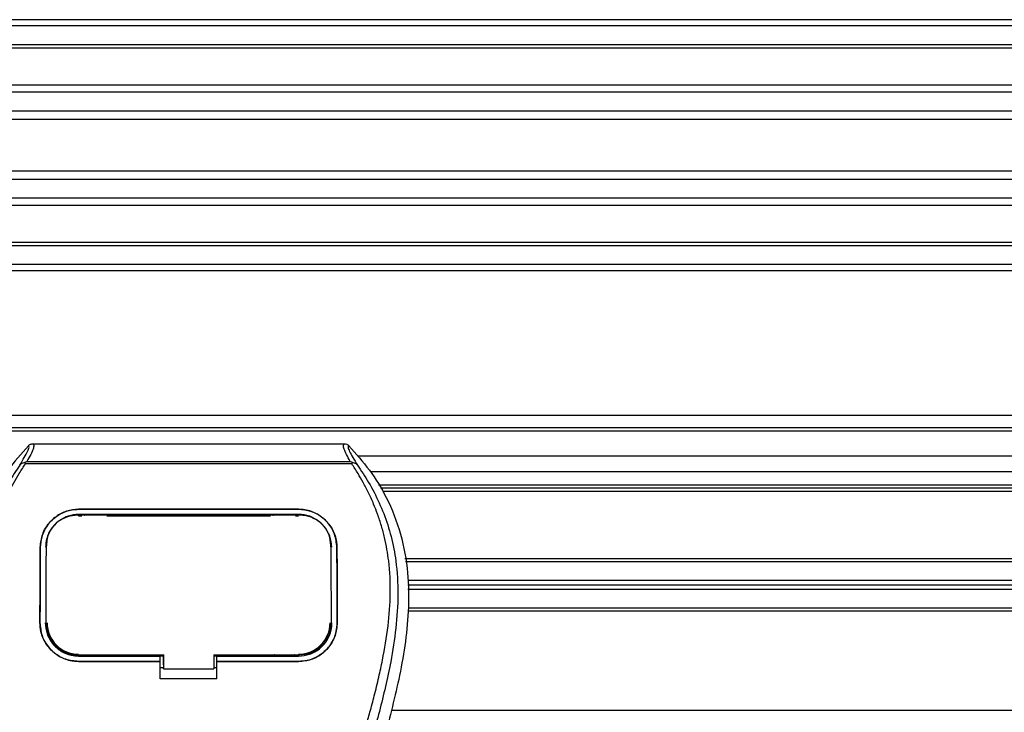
# Model space of a CAD drawing. Header units: millimetres. Extents: x 0 to 420, y 0 to 297.
# Tile 51 of 124: x 115.46 to 121.11, y 235.95 to 239.92. Entities that reach past the tile are written whole.
import ezdxf

# ---------------------------------------------------------------- set-up
doc = ezdxf.new("R2010")
doc.units = ezdxf.units.MM

msp = doc.modelspace()

# ---------------------------------------------------------------- linework, layer by layer
at = {"color": 7, "linetype": 'Continuous', "lineweight": 25}
for p, q in [((221.09183, 239.92173), (58.90817, 239.92173)), ((221.09183, 239.88569), (58.90817, 239.88569)), ((221.09183, 239.77756), (58.90817, 239.77756)), ((221.09183, 239.75918), (58.90817, 239.75918)), ((130.00384, 239.5469), (111.381, 239.5469)), ((129.96235, 239.50508), (111.42249, 239.50508)), ((129.89982, 239.39737), (111.48502, 239.39737)), ((129.88572, 239.34868), (111.49913, 239.34868)), ((129.87768, 239.05314), (111.50716, 239.05314)), ((129.87768, 239.00445), (111.50716, 239.00445)), ((129.87768, 238.89674), (111.50716, 238.89674)), ((129.87768, 238.85493), (111.50716, 238.85493)), ((129.87768, 238.64264), (111.50716, 238.64264)), ((129.87768, 238.62426), (111.50716, 238.62426)), ((129.87768, 238.51614), (111.50716, 238.51614)), ((129.87768, 238.48009), (111.50716, 238.48009)), ((129.87768, 237.65116), (111.50716, 237.65116)), ((129.87768, 237.57907), (111.50716, 237.57907)), ((129.87768, 237.56105), (111.50716, 237.56105)), ((115.53664, 237.48837), (117.32197, 237.48837)), ((115.49305, 237.37312), (115.48965, 237.38082)), ((117.3651, 237.37312), (115.49305, 237.37312)), ((115.50255, 237.3872), (117.35611, 237.3872)), ((117.36906, 237.38092), (117.3651, 237.37312)), ((129.87768, 237.41689), (117.39874, 237.41689)), ((129.87768, 237.32679), (117.47333, 237.32679)), ((129.87768, 237.2511), (117.51882, 237.2511)), ((129.87768, 237.23308), (117.52993, 237.23308)), ((129.87768, 237.21506), (117.5439, 237.21506)), ((115.79859, 237.11245), (117.06002, 237.11245)), ((115.79859, 237.11228), (115.79859, 237.11245)), ((117.06002, 237.11228), (115.79859, 237.11228)), ((117.06002, 237.11228), (117.06002, 237.11245)), ((117.06002, 237.08326), (115.79859, 237.08326)), ((115.79859, 237.07513), (115.81725, 237.07513)), ((115.79905, 237.0785), (115.79892, 237.0785)), ((115.95329, 237.0816), (115.82411, 237.0816)), ((115.96014, 237.07513), (116.89847, 237.07513)), ((117.03451, 237.0816), (116.90533, 237.0816)), ((117.04137, 237.07513), (117.06002, 237.07513)), ((115.57891, 236.89443), (115.57875, 236.89443)), ((115.61368, 236.90545), (115.61328, 236.89745)), ((115.61392, 236.91375), (115.61351, 236.90579)), ((117.2451, 236.90583), (117.24468, 236.91376)), ((117.24535, 236.89746), (117.24493, 236.90544)), ((117.27971, 236.89443), (117.27987, 236.89443)), ((129.87768, 236.82762), (117.6701, 236.82762)), ((129.87768, 236.81141), (117.67307, 236.81141)), ((129.87768, 236.70328), (117.68585, 236.70328)), ((129.87768, 236.67805), (117.68647, 236.67805)), ((129.87768, 236.65283), (117.68708, 236.65283)), ((129.87768, 236.52848), (117.68762, 236.52848)), ((129.87768, 236.5447), (117.68904, 236.5447)), ((115.57695, 236.46187), (115.57679, 236.46187)), ((115.61222, 236.45861), (115.61233, 236.4584)), ((117.24629, 236.45839), (117.2464, 236.4586)), ((117.28167, 236.46187), (117.28183, 236.46187)), ((115.79859, 236.27014), (115.79859, 236.27739)), ((115.79859, 236.27014), (116.26713, 236.27014)), ((115.79859, 236.23967), (115.79859, 236.23952)), ((115.79859, 236.23967), (116.26713, 236.23967)), ((116.26713, 236.23952), (115.79859, 236.23952)), ((115.82715, 236.27184), (115.95024, 236.27184)), ((116.26713, 236.27168), (116.28517, 236.27168)), ((116.26713, 236.24141), (116.26713, 236.27014)), ((116.26713, 236.13915), (116.26713, 236.23952)), ((116.28517, 236.2199), (116.28517, 236.27916)), ((116.28517, 236.27739), (116.28517, 236.19796)), ((116.5735, 236.27738), (117.06597, 236.27738)), ((116.5735, 236.27738), (116.5735, 236.19796)), ((116.5735, 236.27168), (116.59149, 236.27168)), ((116.59149, 236.27014), (117.06002, 236.27014)), ((116.59149, 236.24141), (116.59149, 236.27014)), ((116.59149, 236.23967), (117.06002, 236.23967)), ((116.59149, 236.13915), (116.59149, 236.23952)), ((117.06002, 236.23952), (116.59149, 236.23952)), ((116.90837, 236.27184), (117.03147, 236.27184)), ((117.06002, 236.27014), (117.06002, 236.27738)), ((117.06002, 236.23967), (117.06002, 236.23952)), ((116.26713, 236.20536), (116.28517, 236.20536)), ((116.28517, 236.2199), (116.28517, 236.19942)), ((116.28517, 236.19796), (116.28517, 236.19942)), ((116.28517, 236.19796), (116.5735, 236.19796)), ((116.5735, 236.20536), (116.59149, 236.20536)), ((116.59149, 236.13915), (116.26713, 236.13915)), ((129.93174, 235.95724), (117.59237, 235.95724))]:
    msp.add_line(p, q, dxfattribs=at)
at = {"color": 7, "linetype": 'Continuous', "lineweight": 25, "flags": 128}
for points in [[(115.7945, 237.07851), (115.7986, 237.0785), (115.79892, 237.0785)], [(115.79265, 236.27739), (116.03096, 236.27739), (116.28517, 236.27739)]]:
    msp.add_lwpolyline(points, dxfattribs=at)
at = {"color": 7, "linetype": 'Continuous', "lineweight": 25}
for centre, start, end in [((115.79859, 236.46181), 180, 270), ((117.06002, 236.46181), 270, 0)]:
    msp.add_arc(centre, 0.18083, start, end, dxfattribs=at)
for points, knots in [([(115.53664, 237.48837), (115.53905, 237.48598), (115.54386, 237.48122), (115.53865, 237.45929), (115.52543, 237.42872), (115.51014, 237.40097), (115.50255, 237.3872)], [0, 0, 0, 0, 0.2575936, 0.5147329, 0.7591509, 1, 1, 1, 1]), ([(115.51059, 237.4773), (115.51236, 237.47895), (115.51592, 237.48225), (115.52239, 237.48568), (115.52935, 237.48797), (115.53421, 237.48824), (115.53664, 237.48837)], [0, 0, 0, 0, 0.2491591, 0.4999762, 0.7491747, 1, 1, 1, 1]), ([(117.35611, 237.3872), (117.34868, 237.40107), (117.33384, 237.42875), (117.32056, 237.45925), (117.3149, 237.48118), (117.31961, 237.48597), (117.32197, 237.48837)], [0, 0, 0, 0, 0.2424224, 0.4838284, 0.7414574, 1, 1, 1, 1]), ([(117.32197, 237.48837), (117.32682, 237.48781), (117.33409, 237.48697), (117.34269, 237.48224), (117.34625, 237.47895), (117.34804, 237.47729)], [0, 0, 0, 0, 0.4987145, 0.74874936, 1, 1, 1, 1]), ([(115.51059, 237.4773), (115.46984, 237.43158), (115.38839, 237.34019), (115.28448, 237.17079), (115.2076, 236.97191), (115.16913, 236.75764), (115.16543, 236.55011), (115.18375, 236.35327), (115.22765, 236.10284), (115.27568, 235.92088), (115.3069, 235.80264)], [0, 0, 0, 0, 0.10316831, 0.20624433, 0.33339074, 0.46068403, 0.57142712, 0.68264548, 0.793763, 1, 1, 1, 1]), ([(115.46146, 237.36583), (115.47044, 237.38109), (115.48848, 237.41172), (115.50717, 237.44567), (115.51697, 237.46989), (115.51271, 237.47483), (115.51059, 237.4773)], [0, 0, 0, 0, 0.24872742, 0.49949886, 0.74927865, 1, 1, 1, 1]), ([(117.34804, 237.47729), (117.34587, 237.47485), (117.34153, 237.46997), (117.35106, 237.44606), (117.36973, 237.41216), (117.38799, 237.38132), (117.39715, 237.36584)], [0, 0, 0, 0, 0.2514408, 0.5015673, 0.7498635, 1, 1, 1, 1]), ([(117.34804, 237.47729), (117.38878, 237.43158), (117.47023, 237.34018), (117.57414, 237.17079), (117.65102, 236.97191), (117.68949, 236.75764), (117.69319, 236.55011), (117.67487, 236.35327), (117.63097, 236.10284), (117.58293, 235.92088), (117.55172, 235.80264)], [0, 0, 0, 0, 0.1031668, 0.2062413, 0.3333882, 0.460682, 0.5714255, 0.6826443, 0.7937622, 1, 1, 1, 1]), ([(115.84329, 233.35991), (115.84191, 233.46565), (115.83907, 233.68175), (115.81378, 234.01024), (115.77401, 234.34168), (115.72479, 234.62956), (115.67425, 234.87471), (115.62938, 235.0704), (115.58033, 235.26482), (115.5262, 235.46577), (115.47962, 235.63112), (115.44527, 235.75085), (115.42791, 235.81181), (115.4116, 235.86929), (115.39746, 235.91937), (115.38356, 235.96952), (115.37119, 236.01641), (115.35843, 236.06633), (115.3467, 236.11433), (115.33597, 236.16037), (115.32625, 236.20447), (115.3101, 236.2826), (115.29117, 236.39171), (115.27503, 236.53577), (115.27063, 236.6764), (115.27938, 236.81645), (115.30374, 236.95335), (115.3431, 237.0859), (115.39643, 237.20993), (115.44322, 237.29392), (115.47572, 237.34647), (115.4874, 237.36443), (115.49305, 237.37312)], [0, 0, 0, 0, 0.0757702, 0.1548571, 0.2359051, 0.3148505, 0.3639911, 0.4151955, 0.4586591, 0.5076202, 0.5642678, 0.5817192, 0.5968623, 0.6096795, 0.624536, 0.6341631, 0.6469813, 0.6592987, 0.6711121, 0.6824202, 0.6932232, 0.7035232, 0.739704, 0.7727671, 0.8079075, 0.8413785, 0.8748477, 0.9102013, 0.9450667, 0.9801292, 0.9903909, 1, 1, 1, 1]), ([(115.48959, 237.38081), (115.48937, 237.38077), (115.48553, 237.38006), (115.47826, 237.37796), (115.46876, 237.37307), (115.46388, 237.36823), (115.46146, 237.36583)], [0, 0, 0, 0, 0.0200108, 0.3469957, 0.676674, 1, 1, 1, 1]), ([(115.48952, 237.38089), (115.49368, 237.38317), (115.49791, 237.38548), (115.50246, 237.38717), (115.50255, 237.3872)], [0, 0, 0, 0, 0.9812431, 1, 1, 1, 1]), ([(117.01533, 233.35991), (117.01793, 233.50649), (117.02313, 233.79962), (117.06848, 234.23723), (117.13105, 234.62206), (117.20164, 234.95542), (117.25276, 235.16563), (117.28858, 235.30314), (117.30537, 235.36622), (117.3219, 235.42704), (117.33834, 235.48654), (117.35557, 235.54815), (117.37429, 235.6144), (117.39706, 235.69406), (117.42128, 235.7786), (117.44631, 235.86685), (117.47054, 235.95225), (117.49546, 236.0466), (117.51978, 236.14618), (117.54863, 236.27943), (117.57529, 236.43977), (117.58951, 236.63049), (117.58295, 236.77761), (117.56737, 236.88326), (117.55348, 236.95073), (117.53556, 237.01848), (117.51439, 237.08296), (117.48939, 237.14649), (117.46172, 237.20712), (117.43163, 237.26531), (117.39909, 237.32105), (117.37699, 237.35491), (117.3651, 237.37312)], [0, 0, 0, 0, 0.1050162, 0.2100001, 0.3148093, 0.3841756, 0.4540228, 0.4697491, 0.4859574, 0.5007826, 0.5148922, 0.5301685, 0.5466097, 0.5642069, 0.5895177, 0.6096146, 0.6299353, 0.6531323, 0.6795668, 0.7034488, 0.7509822, 0.7962784, 0.8412589, 0.8577085, 0.8747396, 0.8922462, 0.9101144, 0.9261934, 0.9450023, 0.962977, 0.9800887, 1, 1, 1, 1]), ([(117.35611, 237.3872), (117.3562, 237.38717), (117.36091, 237.38558), (117.36503, 237.38323), (117.36906, 237.38092)], [0, 0, 0, 0, 0.0189016, 1, 1, 1, 1]), ([(117.39715, 237.36584), (117.39473, 237.36824), (117.38985, 237.37308), (117.38035, 237.37797), (117.37309, 237.38007), (117.36927, 237.38077), (117.36906, 237.38081)], [0, 0, 0, 0, 0.3236146, 0.6535901, 0.9808697, 1, 1, 1, 1]), ([(115.46143, 237.3658), (115.45066, 237.35011), (115.41805, 237.30258), (115.36431, 237.21174), (115.3083, 237.08976), (115.26529, 236.95658), (115.23564, 236.80112), (115.22551, 236.62425), (115.23836, 236.43025), (115.27356, 236.2055), (115.33337, 235.95215), (115.42841, 235.61381), (115.5346, 235.21726), (115.63691, 234.75924), (115.71394, 234.29662), (115.76308, 233.83032), (115.76868, 233.51828), (115.77148, 233.3623)], [0, 0, 0, 0, 0.0171315, 0.0518789, 0.0867888, 0.1216172, 0.1567305, 0.2033881, 0.2503481, 0.2972709, 0.3674165, 0.4376773, 0.5502447, 0.6628473, 0.7753466, 0.8877074, 1, 1, 1, 1]), ([(117.39718, 237.36581), (117.40795, 237.35012), (117.44056, 237.30258), (117.49431, 237.21174), (117.55032, 237.08976), (117.59332, 236.95658), (117.62298, 236.80112), (117.63311, 236.62425), (117.62026, 236.43025), (117.58506, 236.2055), (117.52525, 235.95215), (117.4302, 235.61381), (117.32402, 235.21726), (117.22171, 234.75924), (117.14468, 234.29662), (117.09554, 233.83032), (117.08993, 233.51828), (117.08713, 233.3623)], [0, 0, 0, 0, 0.0171351, 0.0518824, 0.0867922, 0.1216204, 0.1567336, 0.2033911, 0.2503509, 0.2972735, 0.3674188, 0.4376794, 0.5502464, 0.6628485, 0.7753474, 0.8877078, 1, 1, 1, 1]), ([(115.57875, 236.89443), (115.58154, 236.91998), (115.58712, 236.97106), (115.62789, 237.038), (115.68722, 237.08732), (115.74867, 237.10994), (115.78642, 237.11184), (115.79859, 237.11245)], [0, 0, 0, 0, 0.2254673, 0.4508536, 0.6773692, 0.8959117, 1, 1, 1, 1]), ([(115.79859, 237.11228), (115.77526, 237.1101), (115.72862, 237.10574), (115.66582, 237.07208), (115.61556, 237.02115), (115.58449, 236.95888), (115.58061, 236.91411), (115.57891, 236.89443)], [0, 0, 0, 0, 0.1986654, 0.3969886, 0.6042242, 0.8260387, 1, 1, 1, 1]), ([(117.06002, 237.11245), (117.08342, 237.11026), (117.13017, 237.10589), (117.19316, 237.07206), (117.24346, 237.02089), (117.27435, 236.95858), (117.27819, 236.91397), (117.27987, 236.89443)], [0, 0, 0, 0, 0.1991311, 0.3979316, 0.6058895, 0.8273797, 1, 1, 1, 1]), ([(117.27971, 236.89443), (117.27691, 236.91998), (117.27132, 236.97107), (117.23052, 237.03796), (117.17119, 237.08724), (117.10979, 237.10979), (117.07212, 237.11167), (117.06002, 237.11228)], [0, 0, 0, 0, 0.2256595, 0.4512475, 0.6779682, 0.8966264, 1, 1, 1, 1]), ([(115.79859, 237.08326), (115.77827, 237.08135), (115.73765, 237.07754), (115.68301, 237.04799), (115.63965, 237.00351), (115.61318, 236.94962), (115.60997, 236.91118), (115.60855, 236.8943)], [0, 0, 0, 0, 0.2000051, 0.3997225, 0.6073327, 0.8275308, 1, 1, 1, 1]), ([(115.7945, 237.07851), (115.77427, 237.07668), (115.73383, 237.07302), (115.67991, 237.04408), (115.63914, 237.00092), (115.61708, 236.95199), (115.61467, 236.91895), (115.61368, 236.90545)], [0, 0, 0, 0, 0.2128654, 0.4257218, 0.6387225, 0.8523499, 1, 1, 1, 1]), ([(117.06412, 237.07851), (117.06275, 237.0785), (116.91853, 237.0783), (116.49684, 237.07854), (116.07651, 237.07852), (115.79905, 237.0785)], [0, 0, 0, 0, 0.0032392, 0.3420114, 1, 1, 1, 1]), ([(115.82411, 237.0816), (115.82607, 237.08145), (115.82967, 237.08117), (115.83268, 237.07933), (115.83406, 237.0785)], [0, 0, 0, 0, 0.5442305, 1, 1, 1, 1]), ([(115.94313, 237.07849), (115.94496, 237.07951), (115.94811, 237.08126), (115.95175, 237.0815), (115.95329, 237.0816)], [0, 0, 0, 0, 0.5788371, 1, 1, 1, 1]), ([(116.90533, 237.0816), (116.90729, 237.08145), (116.91091, 237.08117), (116.91394, 237.07932), (116.91532, 237.07848)], [0, 0, 0, 0, 0.5420065, 1, 1, 1, 1]), ([(117.02437, 237.07849), (117.02619, 237.07951), (117.02934, 237.08126), (117.03298, 237.0815), (117.03451, 237.0816)], [0, 0, 0, 0, 0.5782449, 1, 1, 1, 1]), ([(117.25006, 236.8943), (117.2477, 236.9164), (117.24297, 236.9606), (117.20781, 237.01862), (117.15658, 237.06133), (117.10346, 237.08104), (117.07075, 237.08272), (117.06002, 237.08326)], [0, 0, 0, 0, 0.2255211, 0.4509943, 0.6767202, 0.8940147, 1, 1, 1, 1]), ([(117.24493, 236.90544), (117.24285, 236.9254), (117.23869, 236.96531), (117.20705, 237.01757), (117.16064, 237.05612), (117.11006, 237.07582), (117.07699, 237.07775), (117.06412, 237.07851)], [0, 0, 0, 0, 0.2177322, 0.4355788, 0.6507548, 0.8640725, 1, 1, 1, 1]), ([(115.57679, 236.46187), (115.5769, 236.49813), (115.57718, 236.58888), (115.57776, 236.73372), (115.57842, 236.84081), (115.57875, 236.89443)], [0, 0, 0, 0, 0.249392, 0.6241438, 1, 1, 1, 1]), ([(115.57891, 236.89443), (115.57848, 236.82321), (115.57785, 236.71618), (115.57729, 236.57126), (115.57706, 236.49834), (115.57695, 236.46187)], [0, 0, 0, 0, 0.4985433, 0.7491675, 1, 1, 1, 1]), ([(115.61233, 236.4584), (115.61233, 236.45953), (115.61246, 236.52824), (115.61271, 236.63567), (115.61316, 236.77975), (115.61348, 236.86), (115.61367, 236.90172), (115.61368, 236.90545)], [0, 0, 0, 0, 0.0075194, 0.45666513, 0.71535566, 0.97452521, 1, 1, 1, 1]), ([(117.24493, 236.90544), (117.24495, 236.90171), (117.24526, 236.83264), (117.24566, 236.72401), (117.24604, 236.57931), (117.24621, 236.49988), (117.24629, 236.45953), (117.24629, 236.45839)], [0, 0, 0, 0, 0.0254662, 0.4713629, 0.7317873, 0.9924644, 1, 1, 1, 1]), ([(117.28167, 236.46187), (117.28156, 236.49813), (117.28128, 236.58889), (117.28069, 236.73375), (117.28004, 236.84082), (117.27971, 236.89443)], [0, 0, 0, 0, 0.2493778, 0.6241217, 1, 1, 1, 1]), ([(117.27987, 236.89443), (117.2803, 236.82319), (117.28093, 236.71614), (117.28149, 236.57124), (117.28171, 236.49833), (117.28183, 236.46187)], [0, 0, 0, 0, 0.4985836, 0.7491897, 1, 1, 1, 1]), ([(115.79859, 236.23952), (115.77371, 236.24196), (115.72395, 236.24684), (115.65759, 236.2849), (115.60745, 236.34093), (115.58056, 236.4035), (115.57788, 236.44506), (115.57679, 236.46187)], [0, 0, 0, 0, 0.2134118, 0.4268173, 0.6404853, 0.8545743, 1, 1, 1, 1]), ([(115.57695, 236.46187), (115.57933, 236.43692), (115.58409, 236.38702), (115.62229, 236.32037), (115.6786, 236.2701), (115.74099, 236.24347), (115.78222, 236.24075), (115.79859, 236.23967)], [0, 0, 0, 0, 0.2152728, 0.4305775, 0.6450792, 0.8589771, 1, 1, 1, 1]), ([(115.60724, 236.46181), (115.60932, 236.44026), (115.61348, 236.39715), (115.64654, 236.3396), (115.69524, 236.29625), (115.74907, 236.27339), (115.78456, 236.27106), (115.79859, 236.27014)], [0, 0, 0, 0, 0.2155433, 0.4311178, 0.6459265, 0.8599501, 1, 1, 1, 1]), ([(115.61233, 236.4584), (115.61429, 236.43802), (115.61822, 236.39724), (115.64948, 236.34281), (115.69551, 236.30187), (115.74622, 236.28041), (115.77955, 236.27824), (115.79265, 236.27739)], [0, 0, 0, 0, 0.2161227, 0.4322836, 0.6474825, 0.8614599, 1, 1, 1, 1]), ([(117.28183, 236.46187), (117.27945, 236.43691), (117.27468, 236.38699), (117.23648, 236.32027), (117.18011, 236.26996), (117.11766, 236.24331), (117.07641, 236.2406), (117.06002, 236.23952)], [0, 0, 0, 0, 0.2152168, 0.4304623, 0.6450993, 0.8590403, 1, 1, 1, 1]), ([(117.06002, 236.23967), (117.08489, 236.24211), (117.13463, 236.24699), (117.20091, 236.28503), (117.25102, 236.341), (117.2779, 236.40352), (117.28058, 236.44506), (117.28167, 236.46187)], [0, 0, 0, 0, 0.21342983, 0.42685587, 0.64034809, 0.85449046, 1, 1, 1, 1]), ([(117.06002, 236.27014), (117.08149, 236.27225), (117.12442, 236.27646), (117.18164, 236.30929), (117.2249, 236.3576), (117.24809, 236.41152), (117.25043, 236.44734), (117.25138, 236.46181)], [0, 0, 0, 0, 0.2134822, 0.4269583, 0.6406207, 0.8548221, 1, 1, 1, 1]), ([(117.06597, 236.27738), (117.08616, 236.27936), (117.12654, 236.28333), (117.18039, 236.31422), (117.22116, 236.35971), (117.24315, 236.41066), (117.24538, 236.4446), (117.24629, 236.45839)], [0, 0, 0, 0, 0.212876, 0.4257362, 0.6390345, 0.8533124, 1, 1, 1, 1]), ([(115.82715, 236.27184), (115.82604, 236.27281), (115.82417, 236.27443), (115.82214, 236.27628), (115.82121, 236.27716), (115.82098, 236.27739)], [0, 0, 0, 0, 0.5217125, 0.8781434, 1, 1, 1, 1]), ([(115.83987, 236.27739), (115.83956, 236.27699), (115.83801, 236.27499), (115.83359, 236.27262), (115.82937, 236.27211), (115.82715, 236.27184)], [0, 0, 0, 0, 0.1064229, 0.5308645, 1, 1, 1, 1]), ([(115.95024, 236.27184), (115.94825, 236.27206), (115.94425, 236.27249), (115.9398, 236.27472), (115.93805, 236.27683), (115.93758, 236.27739)], [0, 0, 0, 0, 0.4233453, 0.8466836, 1, 1, 1, 1]), ([(115.95641, 236.27739), (115.95617, 236.27716), (115.95515, 236.27617), (115.9531, 236.27432), (115.95123, 236.2727), (115.95024, 236.27184)], [0, 0, 0, 0, 0.1217656, 0.5374861, 1, 1, 1, 1]), ([(116.90837, 236.27184), (116.90726, 236.27281), (116.90539, 236.27443), (116.90337, 236.27628), (116.90244, 236.27716), (116.90221, 236.27738)], [0, 0, 0, 0, 0.522407, 0.8793122, 1, 1, 1, 1]), ([(116.92108, 236.27738), (116.92078, 236.27698), (116.91923, 236.27499), (116.91481, 236.27262), (116.91059, 236.27211), (116.90837, 236.27184)], [0, 0, 0, 0, 0.1058158, 0.5305457, 1, 1, 1, 1]), ([(117.03147, 236.27184), (117.02947, 236.27206), (117.02547, 236.27249), (117.02102, 236.27472), (117.01928, 236.27682), (117.01882, 236.27738)], [0, 0, 0, 0, 0.4236642, 0.8473213, 1, 1, 1, 1]), ([(117.03762, 236.27738), (117.03739, 236.27716), (117.03637, 236.27617), (117.03432, 236.27432), (117.03245, 236.2727), (117.03147, 236.27184)], [0, 0, 0, 0, 0.1204858, 0.5368121, 1, 1, 1, 1])]:
    msp.add_open_spline(points, degree=3, knots=knots, dxfattribs=at)

doc.saveas('drawing.dxf')
